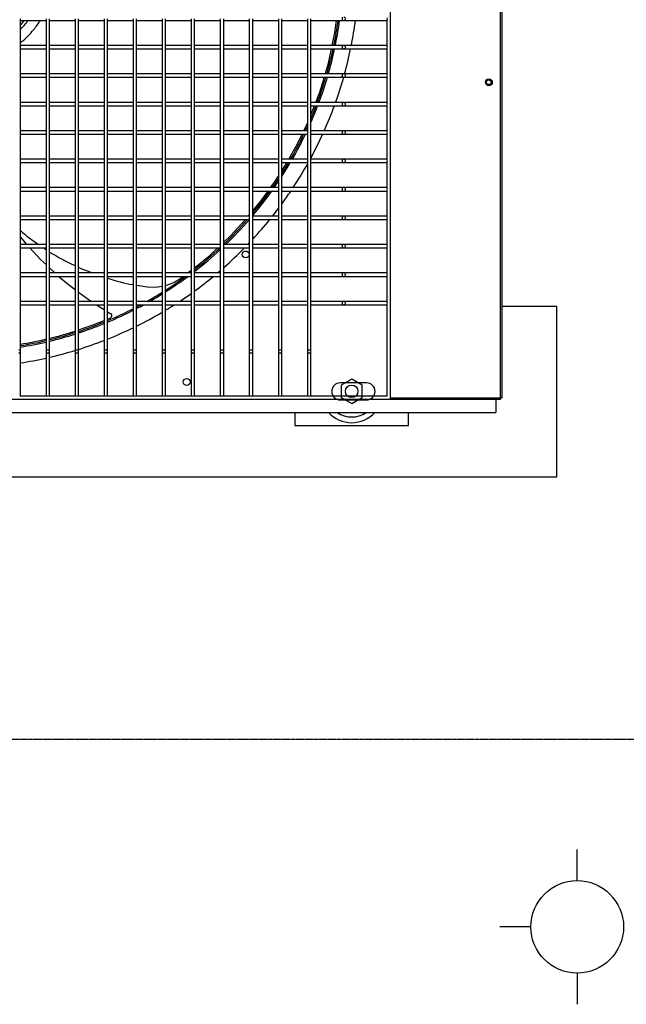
# Model space of a CAD drawing. Extents: x -90708 to 277869, y -117 to 207445.
# Tile 134 of 233: x -76475 to -75943, y 126186 to 127051. Entities that reach past the tile are written whole.
import ezdxf

# ---------------------------------------------------------------- set-up
doc = ezdxf.new("R2010")
doc.units = 0
doc.header["$MEASUREMENT"] = 0
doc.linetypes.add('DASHDOT', pattern=[1, 0.5, -0.25, 0, -0.25])
for name, color, linetype in [('ARQ - EQUIPO CONDENSADORA', 40, 'CONTINUOUS'), ('ARQ-DETALHES', 7, 'CONTINUOUS'), ('ARQ-GRELHAS', 30, 'CONTINUOUS'), ('ARQ-TEXTO4', 4, 'CONTINUOUS'), ('TEXTO', 7, 'CONTINUOUS')]:
    doc.layers.add(name, color=color, linetype=linetype)

msp = doc.modelspace()

# ---------------------------------------------------------------- linework, layer by layer
at = {"layer": 'ARQ - EQUIPO CONDENSADORA', "linetype": 'Continuous'}
for p, q in [((-76149.694, 126717.674), (-76149.694, 127473.674)), ((-76052.944, 126718.925), (-76052.945, 127472.923)), ((-76051.694, 126718.925), (-76051.694, 127472.923)), ((-76474.694, 127027.174), (-76474.694, 127052.174)), ((-76474.694, 127050.674), (-76452.194, 127050.674)), ((-76452.194, 127052.175), (-76452.194, 127027.175)), ((-76449.194, 127027.174), (-76449.194, 127052.174)), ((-76449.194, 127050.674), (-76426.694, 127050.674)), ((-76426.694, 127052.175), (-76426.694, 127027.175)), ((-76423.694, 127027.174), (-76423.694, 127052.174)), ((-76423.694, 127050.674), (-76401.194, 127050.674)), ((-76401.194, 127052.175), (-76401.194, 127027.175)), ((-76398.194, 127027.174), (-76398.194, 127052.174)), ((-76398.194, 127050.674), (-76375.694, 127050.674)), ((-76375.694, 127052.175), (-76375.694, 127027.175)), ((-76372.694, 127027.174), (-76372.694, 127052.174)), ((-76372.694, 127050.674), (-76350.194, 127050.674)), ((-76350.194, 127052.175), (-76350.194, 127027.175)), ((-76347.194, 127027.174), (-76347.194, 127052.174)), ((-76347.194, 127050.674), (-76324.694, 127050.674)), ((-76324.694, 127052.175), (-76324.694, 127027.175)), ((-76321.694, 127027.174), (-76321.694, 127052.174)), ((-76321.694, 127050.674), (-76299.194, 127050.674)), ((-76299.194, 127052.175), (-76299.194, 127027.175)), ((-76296.194, 127027.174), (-76296.194, 127052.174)), ((-76296.194, 127050.674), (-76273.694, 127050.674)), ((-76273.694, 127052.175), (-76273.694, 127027.175)), ((-76270.694, 127027.174), (-76270.694, 127052.174)), ((-76270.694, 127050.674), (-76248.194, 127050.674)), ((-76248.194, 127052.175), (-76248.194, 127027.175)), ((-76245.194, 127027.174), (-76245.194, 127052.174)), ((-76245.194, 127050.674), (-76222.694, 127050.674)), ((-76222.694, 127052.175), (-76222.694, 127027.175)), ((-76219.694, 127027.174), (-76219.694, 127052.174)), ((-76219.694, 127050.674), (-76192.27, 127050.674)), ((-76192.27, 127053.674), (-76192.27, 127050.674)), ((-76192.27, 127050.674), (-76190.593, 127050.674)), ((-76190.593, 127050.674), (-76153.194, 127050.674)), ((-76153.194, 127050.674), (-76152.694, 127050.674)), ((-76152.694, 127028.024), (-76152.694, 127051.325)), ((-76452.194, 127028.674), (-76474.694, 127028.674)), ((-76474.694, 127002.174), (-76474.694, 127027.174)), ((-76474.694, 127025.674), (-76452.194, 127025.674)), ((-76452.194, 127027.175), (-76452.194, 127002.175)), ((-76426.694, 127028.674), (-76449.194, 127028.674)), ((-76449.194, 127002.174), (-76449.194, 127027.174)), ((-76449.194, 127025.674), (-76426.694, 127025.674)), ((-76426.694, 127027.175), (-76426.694, 127002.175)), ((-76401.194, 127028.674), (-76423.694, 127028.674)), ((-76423.694, 127002.174), (-76423.694, 127027.174)), ((-76423.694, 127025.674), (-76401.194, 127025.674)), ((-76401.194, 127027.175), (-76401.194, 127002.175)), ((-76375.694, 127028.674), (-76398.194, 127028.674)), ((-76398.194, 127002.174), (-76398.194, 127027.174)), ((-76398.194, 127025.674), (-76375.694, 127025.674)), ((-76375.694, 127027.175), (-76375.694, 127002.175)), ((-76350.194, 127028.674), (-76372.694, 127028.674)), ((-76372.694, 127002.174), (-76372.694, 127027.174)), ((-76372.694, 127025.674), (-76350.194, 127025.674)), ((-76350.194, 127027.175), (-76350.194, 127002.175)), ((-76324.694, 127028.674), (-76347.194, 127028.674)), ((-76347.194, 127002.174), (-76347.194, 127027.174)), ((-76347.194, 127025.674), (-76324.694, 127025.674)), ((-76324.694, 127027.175), (-76324.694, 127002.175)), ((-76299.194, 127028.674), (-76321.694, 127028.674)), ((-76321.694, 127002.174), (-76321.694, 127027.174)), ((-76321.694, 127025.674), (-76299.194, 127025.674)), ((-76299.194, 127027.175), (-76299.194, 127002.175)), ((-76273.694, 127028.674), (-76296.194, 127028.674)), ((-76296.194, 127002.174), (-76296.194, 127027.174)), ((-76296.194, 127025.674), (-76273.694, 127025.674)), ((-76273.694, 127027.175), (-76273.694, 127002.175)), ((-76248.194, 127028.674), (-76270.694, 127028.674)), ((-76270.694, 127002.174), (-76270.694, 127027.174)), ((-76270.694, 127025.674), (-76248.194, 127025.674)), ((-76248.194, 127027.175), (-76248.194, 127002.175)), ((-76222.694, 127028.674), (-76245.194, 127028.674)), ((-76245.194, 127002.174), (-76245.194, 127027.174)), ((-76245.194, 127025.674), (-76222.694, 127025.674)), ((-76222.694, 127027.175), (-76222.694, 127002.175)), ((-76192.27, 127028.674), (-76219.694, 127028.674)), ((-76219.694, 127002.174), (-76219.694, 127027.174)), ((-76219.694, 127025.674), (-76192.27, 127025.674)), ((-76190.593, 127028.674), (-76192.27, 127028.674)), ((-76192.27, 127028.674), (-76192.27, 127025.674)), ((-76192.27, 127025.674), (-76190.593, 127025.674)), ((-76153.194, 127028.674), (-76190.593, 127028.674)), ((-76190.593, 127025.674), (-76153.194, 127025.674)), ((-76152.694, 127028.674), (-76153.194, 127028.674)), ((-76153.194, 127025.674), (-76152.694, 127025.674)), ((-76152.694, 127003.024), (-76152.694, 127026.325)), ((-76452.194, 127003.674), (-76474.694, 127003.674)), ((-76474.694, 126977.174), (-76474.694, 127002.174)), ((-76474.694, 127000.674), (-76452.194, 127000.674)), ((-76452.194, 127002.175), (-76452.194, 126977.175)), ((-76426.694, 127003.674), (-76449.194, 127003.674)), ((-76449.194, 126977.174), (-76449.194, 127002.174)), ((-76449.194, 127000.674), (-76426.694, 127000.674)), ((-76426.694, 127002.175), (-76426.694, 126977.175)), ((-76401.194, 127003.674), (-76423.694, 127003.674)), ((-76423.694, 126977.174), (-76423.694, 127002.174)), ((-76423.694, 127000.674), (-76401.194, 127000.674)), ((-76401.194, 127002.175), (-76401.194, 126977.175)), ((-76375.694, 127003.674), (-76398.194, 127003.674)), ((-76398.194, 126977.174), (-76398.194, 127002.174)), ((-76398.194, 127000.674), (-76375.694, 127000.674)), ((-76375.694, 127002.175), (-76375.694, 126977.175)), ((-76350.194, 127003.674), (-76372.694, 127003.674)), ((-76372.694, 126977.174), (-76372.694, 127002.174)), ((-76372.694, 127000.674), (-76350.194, 127000.674)), ((-76350.194, 127002.175), (-76350.194, 126977.175)), ((-76324.694, 127003.674), (-76347.194, 127003.674)), ((-76347.194, 126977.174), (-76347.194, 127002.174)), ((-76347.194, 127000.674), (-76324.694, 127000.674)), ((-76324.694, 127002.175), (-76324.694, 126977.175)), ((-76299.194, 127003.674), (-76321.694, 127003.674)), ((-76321.694, 126977.174), (-76321.694, 127002.174)), ((-76321.694, 127000.674), (-76299.194, 127000.674)), ((-76299.194, 127002.175), (-76299.194, 126977.175)), ((-76273.694, 127003.674), (-76296.194, 127003.674)), ((-76296.194, 126977.174), (-76296.194, 127002.174)), ((-76296.194, 127000.674), (-76273.694, 127000.674)), ((-76273.694, 127002.175), (-76273.694, 126977.175)), ((-76248.194, 127003.674), (-76270.694, 127003.674)), ((-76270.694, 126977.174), (-76270.694, 127002.174)), ((-76270.694, 127000.674), (-76248.194, 127000.674)), ((-76248.194, 127002.175), (-76248.194, 126977.175)), ((-76222.694, 127003.674), (-76245.194, 127003.674)), ((-76245.194, 126977.174), (-76245.194, 127002.174)), ((-76245.194, 127000.674), (-76222.694, 127000.674)), ((-76222.694, 127002.175), (-76222.694, 126977.175)), ((-76192.27, 127003.674), (-76219.694, 127003.674)), ((-76219.694, 126977.174), (-76219.694, 127002.174)), ((-76219.694, 127000.674), (-76192.27, 127000.674)), ((-76190.593, 127003.674), (-76192.27, 127003.674)), ((-76192.27, 127003.674), (-76192.27, 127000.674)), ((-76192.27, 127000.674), (-76190.593, 127000.674)), ((-76153.194, 127003.674), (-76190.593, 127003.674)), ((-76190.593, 127000.674), (-76153.194, 127000.674)), ((-76152.694, 127003.674), (-76153.194, 127003.674)), ((-76153.194, 127000.674), (-76152.694, 127000.674)), ((-76152.694, 126978.024), (-76152.694, 127001.325)), ((-76452.194, 126978.674), (-76474.694, 126978.674)), ((-76474.694, 126952.174), (-76474.694, 126977.174)), ((-76474.694, 126975.674), (-76452.194, 126975.674)), ((-76452.194, 126977.175), (-76452.194, 126952.175)), ((-76426.694, 126978.674), (-76449.194, 126978.674)), ((-76449.194, 126952.174), (-76449.194, 126977.174)), ((-76449.194, 126975.674), (-76426.694, 126975.674)), ((-76426.694, 126977.175), (-76426.694, 126952.175)), ((-76401.194, 126978.674), (-76423.694, 126978.674)), ((-76423.694, 126952.174), (-76423.694, 126977.174)), ((-76423.694, 126975.674), (-76401.194, 126975.674)), ((-76401.194, 126977.175), (-76401.194, 126952.175)), ((-76375.694, 126978.674), (-76398.194, 126978.674)), ((-76398.194, 126952.174), (-76398.194, 126977.174)), ((-76398.194, 126975.674), (-76375.694, 126975.674)), ((-76375.694, 126977.175), (-76375.694, 126952.175)), ((-76350.194, 126978.674), (-76372.694, 126978.674)), ((-76372.694, 126952.174), (-76372.694, 126977.174)), ((-76372.694, 126975.674), (-76350.194, 126975.674)), ((-76350.194, 126977.175), (-76350.194, 126952.175)), ((-76324.694, 126978.674), (-76347.194, 126978.674)), ((-76347.194, 126952.174), (-76347.194, 126977.174)), ((-76347.194, 126975.674), (-76324.694, 126975.674)), ((-76324.694, 126977.175), (-76324.694, 126952.175)), ((-76299.194, 126978.674), (-76321.694, 126978.674)), ((-76321.694, 126952.174), (-76321.694, 126977.174)), ((-76321.694, 126975.674), (-76299.194, 126975.674)), ((-76299.194, 126977.175), (-76299.194, 126952.175)), ((-76273.694, 126978.674), (-76296.194, 126978.674)), ((-76296.194, 126952.174), (-76296.194, 126977.174)), ((-76296.194, 126975.674), (-76273.694, 126975.674)), ((-76273.694, 126977.175), (-76273.694, 126952.175)), ((-76248.194, 126978.674), (-76270.694, 126978.674)), ((-76270.694, 126952.174), (-76270.694, 126977.174)), ((-76270.694, 126975.674), (-76248.194, 126975.674)), ((-76248.194, 126977.175), (-76248.194, 126952.175)), ((-76222.694, 126978.674), (-76245.194, 126978.674)), ((-76245.194, 126952.174), (-76245.194, 126977.174)), ((-76245.194, 126975.674), (-76222.694, 126975.674)), ((-76222.694, 126977.175), (-76222.694, 126952.175)), ((-76192.27, 126978.674), (-76219.694, 126978.674)), ((-76219.694, 126952.174), (-76219.694, 126977.174)), ((-76219.694, 126975.674), (-76192.27, 126975.674)), ((-76219.694, 126967.625), (-76216.418, 126975.674)), ((-76190.593, 126978.674), (-76192.27, 126978.674)), ((-76192.27, 126978.674), (-76192.27, 126975.674)), ((-76192.27, 126975.674), (-76190.593, 126975.674)), ((-76153.194, 126978.674), (-76190.593, 126978.674)), ((-76190.593, 126975.674), (-76153.194, 126975.674)), ((-76152.694, 126978.674), (-76153.194, 126978.674)), ((-76153.194, 126975.674), (-76152.694, 126975.674)), ((-76152.694, 126953.024), (-76152.694, 126976.325)), ((-76452.194, 126953.674), (-76474.694, 126953.674)), ((-76426.694, 126953.674), (-76449.194, 126953.674)), ((-76401.194, 126953.674), (-76423.694, 126953.674)), ((-76375.694, 126953.674), (-76398.194, 126953.674)), ((-76350.194, 126953.674), (-76372.694, 126953.674)), ((-76324.694, 126953.674), (-76347.194, 126953.674)), ((-76299.194, 126953.674), (-76321.694, 126953.674)), ((-76273.694, 126953.674), (-76296.194, 126953.674)), ((-76248.194, 126953.674), (-76270.694, 126953.674)), ((-76222.694, 126953.674), (-76245.194, 126953.674)), ((-76225.911, 126953.674), (-76222.694, 126960.39)), ((-76192.27, 126953.674), (-76219.694, 126953.674)), ((-76190.593, 126953.674), (-76192.27, 126953.674)), ((-76192.27, 126953.674), (-76192.27, 126950.674)), ((-76153.194, 126953.674), (-76190.593, 126953.674)), ((-76152.694, 126953.674), (-76153.194, 126953.674)), ((-76474.694, 126927.174), (-76474.694, 126952.174)), ((-76474.694, 126950.674), (-76452.194, 126950.674)), ((-76452.194, 126952.175), (-76452.194, 126927.175)), ((-76449.194, 126927.174), (-76449.194, 126952.174)), ((-76449.194, 126950.674), (-76426.694, 126950.674)), ((-76426.694, 126952.175), (-76426.694, 126927.175)), ((-76423.694, 126927.174), (-76423.694, 126952.174)), ((-76423.694, 126950.674), (-76401.194, 126950.674)), ((-76401.194, 126952.175), (-76401.194, 126927.175)), ((-76398.194, 126927.174), (-76398.194, 126952.174)), ((-76398.194, 126950.674), (-76375.694, 126950.674)), ((-76375.694, 126952.175), (-76375.694, 126927.175)), ((-76372.694, 126927.174), (-76372.694, 126952.174)), ((-76372.694, 126950.674), (-76350.194, 126950.674)), ((-76350.194, 126952.175), (-76350.194, 126927.175)), ((-76347.194, 126927.174), (-76347.194, 126952.174)), ((-76347.194, 126950.674), (-76324.694, 126950.674)), ((-76324.694, 126952.175), (-76324.694, 126927.175)), ((-76321.694, 126927.174), (-76321.694, 126952.174)), ((-76321.694, 126950.674), (-76299.194, 126950.674)), ((-76299.194, 126952.175), (-76299.194, 126927.175)), ((-76296.194, 126927.174), (-76296.194, 126952.174)), ((-76296.194, 126950.674), (-76273.694, 126950.674)), ((-76273.694, 126952.175), (-76273.694, 126927.175)), ((-76270.694, 126927.174), (-76270.694, 126952.174)), ((-76270.694, 126950.674), (-76248.194, 126950.674)), ((-76248.194, 126952.175), (-76248.194, 126927.175)), ((-76245.194, 126927.174), (-76245.194, 126952.174)), ((-76245.194, 126950.674), (-76222.694, 126950.674)), ((-76222.694, 126952.175), (-76222.694, 126927.175)), ((-76219.694, 126927.174), (-76219.694, 126952.174)), ((-76219.694, 126950.674), (-76192.27, 126950.674)), ((-76192.27, 126950.674), (-76190.593, 126950.674)), ((-76190.593, 126950.674), (-76153.194, 126950.674)), ((-76153.194, 126950.674), (-76152.694, 126950.674)), ((-76152.694, 126928.024), (-76152.694, 126951.325)), ((-76452.194, 126928.674), (-76474.694, 126928.674)), ((-76474.694, 126902.174), (-76474.694, 126927.174)), ((-76452.194, 126927.175), (-76452.194, 126902.175)), ((-76426.694, 126928.674), (-76449.194, 126928.674)), ((-76449.194, 126902.174), (-76449.194, 126927.174)), ((-76426.694, 126927.175), (-76426.694, 126902.175)), ((-76401.194, 126928.674), (-76423.694, 126928.674)), ((-76423.694, 126902.174), (-76423.694, 126927.174)), ((-76401.194, 126927.175), (-76401.194, 126902.175)), ((-76375.694, 126928.674), (-76398.194, 126928.674)), ((-76398.194, 126902.174), (-76398.194, 126927.174)), ((-76375.694, 126927.175), (-76375.694, 126902.175)), ((-76350.194, 126928.674), (-76372.694, 126928.674)), ((-76372.694, 126902.174), (-76372.694, 126927.174)), ((-76350.194, 126927.175), (-76350.194, 126902.175)), ((-76324.694, 126928.674), (-76347.194, 126928.674)), ((-76347.194, 126902.174), (-76347.194, 126927.174)), ((-76324.694, 126927.175), (-76324.694, 126902.175)), ((-76299.194, 126928.674), (-76321.694, 126928.674)), ((-76321.694, 126902.174), (-76321.694, 126927.174)), ((-76299.194, 126927.175), (-76299.194, 126902.175)), ((-76273.694, 126928.674), (-76296.194, 126928.674)), ((-76296.194, 126902.174), (-76296.194, 126927.174)), ((-76273.694, 126927.175), (-76273.694, 126902.175)), ((-76248.194, 126928.674), (-76270.694, 126928.674)), ((-76270.694, 126902.174), (-76270.694, 126927.174)), ((-76248.194, 126927.175), (-76248.194, 126902.175)), ((-76222.694, 126928.674), (-76245.194, 126928.674)), ((-76245.194, 126902.174), (-76245.194, 126927.174)), ((-76222.694, 126927.175), (-76222.694, 126902.175)), ((-76192.27, 126928.674), (-76219.694, 126928.674)), ((-76219.694, 126902.174), (-76219.694, 126927.174)), ((-76190.593, 126928.674), (-76192.27, 126928.674)), ((-76192.27, 126928.674), (-76192.27, 126925.674)), ((-76153.194, 126928.674), (-76190.593, 126928.674)), ((-76152.694, 126928.674), (-76153.194, 126928.674)), ((-76474.694, 126925.674), (-76452.194, 126925.674)), ((-76449.194, 126925.674), (-76426.694, 126925.674)), ((-76423.694, 126925.674), (-76401.194, 126925.674)), ((-76398.194, 126925.674), (-76375.694, 126925.674)), ((-76372.694, 126925.674), (-76350.194, 126925.674)), ((-76347.194, 126925.674), (-76324.694, 126925.674)), ((-76321.694, 126925.674), (-76299.194, 126925.674)), ((-76296.194, 126925.674), (-76273.694, 126925.674)), ((-76270.694, 126925.674), (-76248.194, 126925.674)), ((-76245.194, 126925.674), (-76222.694, 126925.674)), ((-76219.694, 126925.674), (-76192.27, 126925.674)), ((-76192.27, 126925.674), (-76190.593, 126925.674)), ((-76190.593, 126925.674), (-76153.194, 126925.674)), ((-76153.194, 126925.674), (-76152.694, 126925.674)), ((-76152.694, 126903.024), (-76152.694, 126926.325)), ((-76452.194, 126903.674), (-76474.694, 126903.674)), ((-76474.694, 126877.174), (-76474.694, 126902.174)), ((-76452.194, 126902.175), (-76452.194, 126877.175)), ((-76426.694, 126903.674), (-76449.194, 126903.674)), ((-76449.194, 126877.174), (-76449.194, 126902.174)), ((-76426.694, 126902.175), (-76426.694, 126877.175)), ((-76401.194, 126903.674), (-76423.694, 126903.674)), ((-76423.694, 126877.174), (-76423.694, 126902.174)), ((-76401.194, 126902.175), (-76401.194, 126877.175)), ((-76375.694, 126903.674), (-76398.194, 126903.674)), ((-76398.194, 126877.174), (-76398.194, 126902.174)), ((-76375.694, 126902.175), (-76375.694, 126877.175)), ((-76350.194, 126903.674), (-76372.694, 126903.674)), ((-76372.694, 126877.174), (-76372.694, 126902.174)), ((-76350.194, 126902.175), (-76350.194, 126877.175)), ((-76324.694, 126903.674), (-76347.194, 126903.674)), ((-76347.194, 126877.174), (-76347.194, 126902.174)), ((-76324.694, 126902.175), (-76324.694, 126877.175)), ((-76299.194, 126903.674), (-76321.694, 126903.674)), ((-76321.694, 126877.174), (-76321.694, 126902.174)), ((-76299.194, 126902.175), (-76299.194, 126877.175)), ((-76273.694, 126903.674), (-76296.194, 126903.674)), ((-76296.194, 126877.174), (-76296.194, 126902.174)), ((-76273.694, 126902.175), (-76273.694, 126877.175)), ((-76248.194, 126903.674), (-76270.694, 126903.674)), ((-76270.694, 126877.174), (-76270.694, 126902.174)), ((-76248.194, 126902.175), (-76248.194, 126877.175)), ((-76222.694, 126903.674), (-76245.194, 126903.674)), ((-76245.194, 126877.174), (-76245.194, 126902.174)), ((-76222.694, 126902.175), (-76222.694, 126877.175)), ((-76192.27, 126903.674), (-76219.694, 126903.674)), ((-76219.694, 126877.174), (-76219.694, 126902.174)), ((-76190.593, 126903.674), (-76192.27, 126903.674)), ((-76192.27, 126903.674), (-76192.27, 126900.674)), ((-76153.194, 126903.674), (-76190.593, 126903.674)), ((-76152.694, 126903.674), (-76153.194, 126903.674)), ((-76152.694, 126878.024), (-76152.694, 126901.325)), ((-76474.694, 126900.674), (-76452.194, 126900.674)), ((-76449.194, 126900.674), (-76426.694, 126900.674)), ((-76423.694, 126900.674), (-76401.194, 126900.674)), ((-76398.194, 126900.674), (-76375.694, 126900.674)), ((-76372.694, 126900.674), (-76350.194, 126900.674)), ((-76347.194, 126900.674), (-76324.694, 126900.674)), ((-76321.694, 126900.674), (-76299.194, 126900.674)), ((-76296.194, 126900.674), (-76273.694, 126900.674)), ((-76270.694, 126900.674), (-76248.194, 126900.674)), ((-76245.194, 126900.674), (-76222.694, 126900.674)), ((-76219.694, 126900.674), (-76192.27, 126900.674)), ((-76192.27, 126900.674), (-76190.593, 126900.674)), ((-76190.593, 126900.674), (-76153.194, 126900.674)), ((-76153.194, 126900.674), (-76152.694, 126900.674)), ((-76452.194, 126878.674), (-76474.694, 126878.674)), ((-76474.694, 126852.174), (-76474.694, 126877.174)), ((-76474.694, 126875.674), (-76452.194, 126875.674)), ((-76452.194, 126877.175), (-76452.194, 126852.175)), ((-76426.694, 126878.674), (-76449.194, 126878.674)), ((-76449.194, 126852.174), (-76449.194, 126877.174)), ((-76449.194, 126875.674), (-76426.694, 126875.674)), ((-76426.694, 126877.175), (-76426.694, 126852.175)), ((-76401.194, 126878.674), (-76423.694, 126878.674)), ((-76423.694, 126852.174), (-76423.694, 126877.174)), ((-76423.694, 126875.674), (-76401.194, 126875.674)), ((-76401.194, 126877.175), (-76401.194, 126852.175)), ((-76375.694, 126878.674), (-76398.194, 126878.674)), ((-76398.194, 126852.174), (-76398.194, 126877.174)), ((-76398.194, 126875.674), (-76375.694, 126875.674)), ((-76375.694, 126877.175), (-76375.694, 126852.175)), ((-76350.194, 126878.674), (-76372.694, 126878.674)), ((-76372.694, 126852.174), (-76372.694, 126877.174)), ((-76372.694, 126875.674), (-76350.194, 126875.674)), ((-76350.194, 126877.175), (-76350.194, 126852.175)), ((-76324.694, 126878.674), (-76347.194, 126878.674)), ((-76347.194, 126852.174), (-76347.194, 126877.174)), ((-76347.194, 126875.674), (-76324.694, 126875.674)), ((-76324.694, 126877.175), (-76324.694, 126852.175)), ((-76299.194, 126878.674), (-76321.694, 126878.674)), ((-76321.694, 126852.174), (-76321.694, 126877.174)), ((-76321.694, 126875.674), (-76299.194, 126875.674)), ((-76299.194, 126877.175), (-76299.194, 126852.175)), ((-76273.694, 126878.674), (-76296.194, 126878.674)), ((-76296.194, 126852.174), (-76296.194, 126877.174)), ((-76296.194, 126875.674), (-76273.694, 126875.674)), ((-76274.455, 126878.674), (-76273.694, 126879.597)), ((-76273.694, 126877.175), (-76273.694, 126852.175)), ((-76248.194, 126878.674), (-76270.694, 126878.674)), ((-76270.694, 126852.174), (-76270.694, 126877.174)), ((-76270.694, 126875.674), (-76248.194, 126875.674)), ((-76248.194, 126877.175), (-76248.194, 126852.175)), ((-76222.694, 126878.674), (-76245.194, 126878.674)), ((-76245.194, 126852.174), (-76245.194, 126877.174)), ((-76245.194, 126875.674), (-76222.694, 126875.674)), ((-76222.694, 126877.175), (-76222.694, 126852.175)), ((-76192.27, 126878.674), (-76219.694, 126878.674)), ((-76219.694, 126852.174), (-76219.694, 126877.174)), ((-76219.694, 126875.674), (-76192.27, 126875.674)), ((-76190.593, 126878.674), (-76192.27, 126878.674)), ((-76192.27, 126878.674), (-76192.27, 126875.674)), ((-76192.27, 126875.674), (-76190.593, 126875.674)), ((-76153.194, 126878.674), (-76190.593, 126878.674)), ((-76190.593, 126875.674), (-76153.194, 126875.674)), ((-76152.694, 126878.674), (-76153.194, 126878.674)), ((-76153.194, 126875.674), (-76152.694, 126875.674)), ((-76152.694, 126853.024), (-76152.694, 126876.325)), ((-76452.194, 126853.674), (-76474.694, 126853.674)), ((-76474.694, 126827.174), (-76474.694, 126852.174)), ((-76474.694, 126850.674), (-76452.194, 126850.674)), ((-76454.366, 126850.674), (-76452.194, 126849.242)), ((-76452.194, 126852.175), (-76452.194, 126827.175)), ((-76426.694, 126853.674), (-76449.194, 126853.674)), ((-76449.194, 126827.174), (-76449.194, 126852.174)), ((-76449.194, 126850.674), (-76426.694, 126850.674)), ((-76426.694, 126852.175), (-76426.694, 126827.175)), ((-76401.194, 126853.674), (-76423.694, 126853.674)), ((-76423.694, 126827.174), (-76423.694, 126852.174)), ((-76423.694, 126850.674), (-76401.194, 126850.674)), ((-76401.194, 126852.175), (-76401.194, 126827.175)), ((-76375.694, 126853.674), (-76398.194, 126853.674)), ((-76398.194, 126827.174), (-76398.194, 126852.174)), ((-76398.194, 126850.674), (-76375.694, 126850.674)), ((-76375.694, 126852.175), (-76375.694, 126827.175)), ((-76350.194, 126853.674), (-76372.694, 126853.674)), ((-76372.694, 126827.174), (-76372.694, 126852.174)), ((-76372.694, 126850.674), (-76350.194, 126850.674)), ((-76350.194, 126852.175), (-76350.194, 126827.175)), ((-76324.694, 126853.674), (-76347.194, 126853.674)), ((-76347.194, 126827.174), (-76347.194, 126852.174)), ((-76347.194, 126850.674), (-76324.694, 126850.674)), ((-76324.694, 126852.175), (-76324.694, 126827.175)), ((-76299.194, 126853.674), (-76321.694, 126853.674)), ((-76321.694, 126827.174), (-76321.694, 126852.174)), ((-76321.694, 126850.674), (-76299.194, 126850.674)), ((-76299.194, 126852.175), (-76299.194, 126827.175)), ((-76273.694, 126853.674), (-76296.194, 126853.674)), ((-76296.194, 126827.174), (-76296.194, 126852.174)), ((-76296.194, 126850.674), (-76273.694, 126850.674)), ((-76273.694, 126852.175), (-76273.694, 126827.175)), ((-76248.194, 126853.674), (-76270.694, 126853.674)), ((-76270.694, 126827.174), (-76270.694, 126852.174)), ((-76270.694, 126850.674), (-76248.194, 126850.674)), ((-76248.194, 126852.175), (-76248.194, 126827.175)), ((-76222.694, 126853.674), (-76245.194, 126853.674)), ((-76245.194, 126827.174), (-76245.194, 126852.174)), ((-76245.194, 126850.674), (-76222.694, 126850.674)), ((-76222.694, 126852.175), (-76222.694, 126827.175)), ((-76192.27, 126853.674), (-76219.694, 126853.674)), ((-76219.694, 126827.174), (-76219.694, 126852.174)), ((-76219.694, 126850.674), (-76192.27, 126850.674)), ((-76190.593, 126853.674), (-76192.27, 126853.674)), ((-76192.27, 126853.674), (-76192.27, 126850.674)), ((-76192.27, 126850.674), (-76190.593, 126850.674)), ((-76153.194, 126853.674), (-76190.593, 126853.674)), ((-76190.593, 126850.674), (-76153.194, 126850.674)), ((-76152.694, 126853.674), (-76153.194, 126853.674)), ((-76153.194, 126850.674), (-76152.694, 126850.674)), ((-76152.694, 126828.024), (-76152.694, 126851.325)), ((-76449.194, 126833.184), (-76444.425, 126828.674)), ((-76452.194, 126828.674), (-76474.694, 126828.674)), ((-76474.694, 126802.174), (-76474.694, 126827.174)), ((-76474.694, 126825.674), (-76452.194, 126825.674)), ((-76452.194, 126827.175), (-76452.194, 126802.175)), ((-76426.694, 126828.674), (-76449.194, 126828.674)), ((-76449.194, 126802.174), (-76449.194, 126827.174)), ((-76449.194, 126825.674), (-76426.694, 126825.674)), ((-76426.694, 126827.175), (-76426.694, 126802.175)), ((-76401.194, 126828.674), (-76423.694, 126828.674)), ((-76423.694, 126802.174), (-76423.694, 126827.174)), ((-76423.694, 126825.674), (-76401.194, 126825.674)), ((-76403.033, 126825.674), (-76401.194, 126825.103)), ((-76401.194, 126827.175), (-76401.194, 126802.175)), ((-76375.694, 126828.674), (-76398.194, 126828.674)), ((-76398.194, 126802.174), (-76398.194, 126827.174)), ((-76398.194, 126825.674), (-76375.694, 126825.674)), ((-76375.694, 126827.175), (-76375.694, 126802.175)), ((-76350.194, 126828.674), (-76372.694, 126828.674)), ((-76372.694, 126802.174), (-76372.694, 126827.174)), ((-76372.694, 126825.674), (-76350.194, 126825.674)), ((-76350.194, 126827.175), (-76350.194, 126802.175)), ((-76324.694, 126828.674), (-76347.194, 126828.674)), ((-76347.194, 126802.174), (-76347.194, 126827.174)), ((-76347.194, 126825.674), (-76324.694, 126825.674)), ((-76334.796, 126823.49), (-76331.901, 126825.674)), ((-76327.924, 126828.674), (-76324.694, 126831.111)), ((-76324.694, 126827.175), (-76324.694, 126802.175)), ((-76299.194, 126828.674), (-76321.694, 126828.674)), ((-76321.694, 126802.174), (-76321.694, 126827.174)), ((-76321.694, 126825.674), (-76299.194, 126825.674)), ((-76299.194, 126827.175), (-76299.194, 126802.175)), ((-76273.694, 126828.674), (-76296.194, 126828.674)), ((-76296.194, 126802.174), (-76296.194, 126827.174)), ((-76296.194, 126825.674), (-76273.694, 126825.674)), ((-76273.694, 126827.175), (-76273.694, 126802.175)), ((-76248.194, 126828.674), (-76270.694, 126828.674)), ((-76270.694, 126802.174), (-76270.694, 126827.174)), ((-76270.694, 126825.674), (-76248.194, 126825.674)), ((-76248.194, 126827.175), (-76248.194, 126802.175)), ((-76222.694, 126828.674), (-76245.194, 126828.674)), ((-76245.194, 126802.174), (-76245.194, 126827.174)), ((-76245.194, 126825.674), (-76222.694, 126825.674)), ((-76222.694, 126827.175), (-76222.694, 126802.175)), ((-76192.27, 126828.674), (-76219.694, 126828.674)), ((-76219.694, 126802.174), (-76219.694, 126827.174)), ((-76219.694, 126825.674), (-76192.27, 126825.674)), ((-76190.593, 126828.674), (-76192.27, 126828.674)), ((-76192.27, 126828.674), (-76192.27, 126825.674)), ((-76192.27, 126825.674), (-76190.593, 126825.674)), ((-76153.194, 126828.674), (-76190.593, 126828.674)), ((-76190.593, 126825.674), (-76153.194, 126825.674)), ((-76152.694, 126828.674), (-76153.194, 126828.674)), ((-76153.194, 126825.674), (-76152.694, 126825.674)), ((-76152.694, 126803.024), (-76152.694, 126826.325)), ((-76372.694, 126817.98), (-76363.068, 126816.438)), ((-76452.194, 126803.674), (-76474.694, 126803.674)), ((-76474.694, 126761.224), (-76474.694, 126802.174)), ((-76474.694, 126800.674), (-76452.194, 126800.674)), ((-76452.194, 126802.175), (-76452.194, 126761.224)), ((-76426.694, 126803.674), (-76449.194, 126803.674)), ((-76449.194, 126761.224), (-76449.194, 126802.174)), ((-76449.194, 126800.674), (-76426.694, 126800.674)), ((-76426.694, 126802.175), (-76426.694, 126761.224)), ((-76401.194, 126803.674), (-76423.694, 126803.674)), ((-76423.694, 126761.224), (-76423.694, 126802.174)), ((-76423.694, 126800.674), (-76401.194, 126800.674)), ((-76407.963, 126800.674), (-76401.194, 126796.482)), ((-76401.194, 126802.175), (-76401.194, 126761.224)), ((-76375.694, 126803.674), (-76398.194, 126803.674)), ((-76398.194, 126761.224), (-76398.194, 126802.174)), ((-76398.194, 126800.674), (-76375.694, 126800.674)), ((-76375.694, 126802.175), (-76375.694, 126761.224)), ((-76350.194, 126803.674), (-76372.694, 126803.674)), ((-76372.694, 126761.224), (-76372.694, 126802.174)), ((-76372.694, 126800.674), (-76350.194, 126800.674)), ((-76350.194, 126802.175), (-76350.194, 126761.224)), ((-76324.694, 126803.674), (-76347.194, 126803.674)), ((-76347.194, 126761.224), (-76347.194, 126802.174)), ((-76347.194, 126800.674), (-76324.694, 126800.674)), ((-76324.694, 126802.175), (-76324.694, 126761.224)), ((-76299.194, 126803.674), (-76321.694, 126803.674)), ((-76321.694, 126761.224), (-76321.694, 126802.174)), ((-76321.694, 126800.674), (-76299.194, 126800.674)), ((-76299.194, 126802.175), (-76299.194, 126761.224)), ((-76273.694, 126803.674), (-76296.194, 126803.674)), ((-76296.194, 126761.224), (-76296.194, 126802.174)), ((-76296.194, 126800.674), (-76273.694, 126800.674)), ((-76273.694, 126802.175), (-76273.694, 126761.224)), ((-76248.194, 126803.674), (-76270.694, 126803.674)), ((-76270.694, 126761.224), (-76270.694, 126802.174)), ((-76270.694, 126800.674), (-76248.194, 126800.674)), ((-76248.194, 126802.175), (-76248.194, 126761.224)), ((-76222.694, 126803.674), (-76245.194, 126803.674)), ((-76245.194, 126761.224), (-76245.194, 126802.174)), ((-76245.194, 126800.674), (-76222.694, 126800.674)), ((-76222.694, 126802.175), (-76222.694, 126761.224)), ((-76192.27, 126803.674), (-76219.694, 126803.674)), ((-76219.694, 126761.224), (-76219.694, 126802.174)), ((-76219.694, 126800.674), (-76192.27, 126800.674)), ((-76190.593, 126803.674), (-76192.27, 126803.674)), ((-76192.27, 126803.674), (-76192.27, 126800.674)), ((-76192.27, 126800.674), (-76190.593, 126800.674)), ((-76153.194, 126803.674), (-76190.593, 126803.674)), ((-76190.593, 126800.674), (-76153.194, 126800.674)), ((-76152.694, 126803.674), (-76153.194, 126803.674)), ((-76153.194, 126800.674), (-76152.694, 126800.674)), ((-76152.694, 126720.674), (-76152.694, 126801.325)), ((-76398.194, 126794.624), (-76395.312, 126792.839)), ((-76398.194, 126788.197), (-76395.527, 126789.278)), ((-76476.194, 126761.224), (-76474.694, 126761.224)), ((-76474.694, 126759.547), (-76474.694, 126761.224)), ((-76474.694, 126721.174), (-76474.694, 126759.547)), ((-76452.194, 126761.224), (-76452.194, 126759.547)), ((-76452.194, 126761.224), (-76450.694, 126761.224)), ((-76452.194, 126759.547), (-76452.194, 126721.174)), ((-76450.694, 126761.224), (-76449.194, 126761.224)), ((-76449.194, 126759.547), (-76449.194, 126761.224)), ((-76449.194, 126721.174), (-76449.194, 126759.547)), ((-76426.694, 126761.224), (-76426.694, 126759.547)), ((-76426.694, 126761.224), (-76425.194, 126761.224)), ((-76426.694, 126759.547), (-76426.694, 126721.174)), ((-76425.194, 126761.224), (-76423.694, 126761.224)), ((-76423.694, 126759.547), (-76423.694, 126761.224)), ((-76423.694, 126721.174), (-76423.694, 126759.547)), ((-76401.194, 126761.224), (-76401.194, 126759.547)), ((-76401.194, 126761.224), (-76399.694, 126761.224)), ((-76401.194, 126759.547), (-76401.194, 126721.174)), ((-76399.694, 126761.224), (-76398.194, 126761.224)), ((-76398.194, 126759.547), (-76398.194, 126761.224)), ((-76398.194, 126721.174), (-76398.194, 126759.547)), ((-76375.694, 126761.224), (-76375.694, 126759.547)), ((-76375.694, 126761.224), (-76374.194, 126761.224)), ((-76375.694, 126759.547), (-76375.694, 126721.174)), ((-76374.194, 126761.224), (-76372.694, 126761.224)), ((-76372.694, 126759.547), (-76372.694, 126761.224)), ((-76372.694, 126721.174), (-76372.694, 126759.547)), ((-76350.194, 126761.224), (-76350.194, 126759.547)), ((-76350.194, 126761.224), (-76348.694, 126761.224)), ((-76350.194, 126759.547), (-76350.194, 126721.174)), ((-76348.694, 126761.224), (-76347.194, 126761.224)), ((-76347.194, 126759.547), (-76347.194, 126761.224)), ((-76347.194, 126721.174), (-76347.194, 126759.547)), ((-76324.694, 126761.224), (-76324.694, 126759.547)), ((-76324.694, 126761.224), (-76323.194, 126761.224)), ((-76324.694, 126759.547), (-76324.694, 126721.174)), ((-76323.194, 126761.224), (-76321.694, 126761.224)), ((-76321.694, 126759.547), (-76321.694, 126761.224)), ((-76321.694, 126721.174), (-76321.694, 126759.547)), ((-76299.194, 126761.224), (-76299.194, 126759.547)), ((-76299.194, 126761.224), (-76297.694, 126761.224)), ((-76299.194, 126759.547), (-76299.194, 126721.174)), ((-76297.694, 126761.224), (-76296.194, 126761.224)), ((-76296.194, 126759.547), (-76296.194, 126761.224)), ((-76296.194, 126721.174), (-76296.194, 126759.547)), ((-76273.694, 126761.224), (-76273.694, 126759.547)), ((-76273.694, 126761.224), (-76272.194, 126761.224)), ((-76273.694, 126759.547), (-76273.694, 126721.174)), ((-76272.194, 126761.224), (-76270.694, 126761.224)), ((-76270.694, 126759.547), (-76270.694, 126761.224)), ((-76270.694, 126721.174), (-76270.694, 126759.547)), ((-76248.194, 126761.224), (-76248.194, 126759.547)), ((-76248.194, 126761.224), (-76246.694, 126761.224)), ((-76248.194, 126759.547), (-76248.194, 126721.174)), ((-76246.694, 126761.224), (-76245.194, 126761.224)), ((-76245.194, 126759.547), (-76245.194, 126761.224)), ((-76245.194, 126721.174), (-76245.194, 126759.547)), ((-76222.694, 126761.224), (-76222.694, 126759.547)), ((-76222.694, 126761.224), (-76221.194, 126761.224)), ((-76222.694, 126759.547), (-76222.694, 126721.174)), ((-76221.194, 126761.224), (-76219.694, 126761.224)), ((-76219.694, 126759.547), (-76219.694, 126761.224)), ((-76219.694, 126721.174), (-76219.694, 126759.547)), ((-76170.793, 126732.062), (-76193.793, 126732.062)), ((-76475.344, 126720.674), (-76451.543, 126720.674)), ((-76474.694, 126720.674), (-76474.694, 126721.174)), ((-76452.194, 126721.174), (-76452.194, 126720.674)), ((-76449.844, 126720.674), (-76426.043, 126720.674)), ((-76449.194, 126720.674), (-76449.194, 126721.174)), ((-76426.694, 126721.174), (-76426.694, 126720.674)), ((-76424.344, 126720.674), (-76400.543, 126720.674)), ((-76423.694, 126720.674), (-76423.694, 126721.174)), ((-76401.194, 126721.174), (-76401.194, 126720.674)), ((-76398.844, 126720.674), (-76375.043, 126720.674)), ((-76398.194, 126720.674), (-76398.194, 126721.174)), ((-76375.694, 126721.174), (-76375.694, 126720.674)), ((-76373.344, 126720.674), (-76349.543, 126720.674)), ((-76372.694, 126720.674), (-76372.694, 126721.174)), ((-76350.194, 126721.174), (-76350.194, 126720.674)), ((-76347.844, 126720.674), (-76324.043, 126720.674)), ((-76347.194, 126720.674), (-76347.194, 126721.174)), ((-76324.694, 126721.174), (-76324.694, 126720.674)), ((-76322.344, 126720.674), (-76298.543, 126720.674)), ((-76321.694, 126720.674), (-76321.694, 126721.174)), ((-76299.194, 126721.174), (-76299.194, 126720.674)), ((-76296.844, 126720.674), (-76273.043, 126720.674)), ((-76296.194, 126720.674), (-76296.194, 126721.174)), ((-76273.694, 126721.174), (-76273.694, 126720.674)), ((-76271.344, 126720.674), (-76247.543, 126720.674)), ((-76270.694, 126720.674), (-76270.694, 126721.174)), ((-76248.194, 126721.174), (-76248.194, 126720.674)), ((-76245.844, 126720.674), (-76222.043, 126720.674)), ((-76245.194, 126720.674), (-76245.194, 126721.174)), ((-76222.694, 126721.174), (-76222.694, 126720.674)), ((-76220.344, 126720.674), (-76152.694, 126720.674)), ((-76219.694, 126720.674), (-76219.694, 126721.174)), ((-76905.694, 126717.674), (-76149.694, 126717.674)), ((-76193.793, 126717.062), (-76170.793, 126717.062)), ((-76193.793, 126717.062), (-76170.793, 126717.062)), ((-76149.694, 126718.925), (-76052.944, 126718.925)), ((-76149.694, 126717.674), (-76052.944, 126717.674)), ((-76057.193, 126717.674), (-76057.193, 126706.012)), ((-76051.694, 126718.925), (-76052.944, 126718.925)), ((-76052.944, 126718.925), (-76052.944, 126718.925)), ((-76052.944, 126718.925), (-76052.944, 126717.674)), ((-76999.293, 126706.012), (-76057.193, 126706.012))]:
    msp.add_line(p, q, dxfattribs=at)
at = {"layer": 'ARQ - EQUIPO CONDENSADORA', "linetype": 'Continuous', "flags": 128}
for points in [[(-76200.804, 127028.674), (-76198.536, 127039.918), (-76197.006, 127050.674)], [(-76190.593, 127053.674), (-76190.111, 127053.56), (-76189.703, 127053.235), (-76189.431, 127052.748), (-76189.335, 127052.174), (-76189.431, 127051.6), (-76189.703, 127051.113), (-76190.111, 127050.788), (-76190.593, 127050.674)], [(-76190.593, 127028.674), (-76190.111, 127028.56), (-76189.703, 127028.235), (-76189.431, 127027.748), (-76189.335, 127027.174), (-76189.431, 127026.6), (-76189.703, 127026.113), (-76190.111, 127025.788), (-76190.593, 127025.674)], [(-76190.593, 127003.674), (-76190.111, 127003.56), (-76189.703, 127003.235), (-76189.431, 127002.748), (-76189.335, 127002.174), (-76189.431, 127001.6), (-76189.703, 127001.113), (-76190.111, 127000.788), (-76190.593, 127000.674)], [(-76190.593, 126978.674), (-76190.111, 126978.56), (-76189.703, 126978.235), (-76189.431, 126977.748), (-76189.335, 126977.174), (-76189.431, 126976.6), (-76189.703, 126976.113), (-76190.111, 126975.788), (-76190.593, 126975.674)], [(-76190.593, 126953.674), (-76190.111, 126953.56), (-76189.703, 126953.235), (-76189.431, 126952.748), (-76189.335, 126952.174), (-76189.431, 126951.6), (-76189.703, 126951.113), (-76190.111, 126950.788), (-76190.593, 126950.674)], [(-76238.97, 126928.674), (-76231.095, 126942.853), (-76227.348, 126950.674)], [(-76190.593, 126928.674), (-76190.111, 126928.56), (-76189.703, 126928.235), (-76189.431, 126927.748), (-76189.335, 126927.174), (-76189.431, 126926.6), (-76189.703, 126926.113), (-76190.111, 126925.788), (-76190.593, 126925.674)], [(-76245.194, 126918.468), (-76240.817, 126925.348), (-76240.636, 126925.674)], [(-76255.037, 126903.674), (-76251.51, 126908.538), (-76248.194, 126913.752)], [(-76190.593, 126903.674), (-76190.111, 126903.56), (-76189.703, 126903.235), (-76189.431, 126902.748), (-76189.335, 126902.174), (-76189.431, 126901.6), (-76189.703, 126901.113), (-76190.111, 126900.788), (-76190.593, 126900.674)], [(-76270.694, 126883.238), (-76263.719, 126891.701), (-76257.213, 126900.674)], [(-76296.194, 126855.687), (-76290.163, 126861.453), (-76276.933, 126875.674)], [(-76190.593, 126878.674), (-76190.111, 126878.56), (-76189.703, 126878.235), (-76189.431, 126877.748), (-76189.335, 126877.174), (-76189.431, 126876.6), (-76189.703, 126876.113), (-76190.111, 126875.788), (-76190.593, 126875.674)], [(-76474.694, 126860.147), (-76469.375, 126853.756), (-76469.298, 126853.674)], [(-76466.483, 126850.674), (-76456.978, 126840.545), (-76452.194, 126836.021)], [(-76190.593, 126853.674), (-76190.111, 126853.56), (-76189.703, 126853.235), (-76189.431, 126852.748), (-76189.335, 126852.174), (-76189.431, 126851.6), (-76189.703, 126851.113), (-76190.111, 126850.788), (-76190.593, 126850.674)], [(-76423.694, 126833.673), (-76421.722, 126832.721), (-76411.439, 126828.674)], [(-76440.957, 126825.674), (-76432.435, 126818.453), (-76426.694, 126814.054)], [(-76190.593, 126828.674), (-76190.111, 126828.56), (-76189.703, 126828.235), (-76189.431, 126827.748), (-76189.335, 126827.174), (-76189.431, 126826.6), (-76189.703, 126826.113), (-76190.111, 126825.788), (-76190.593, 126825.674)], [(-76363.068, 126816.438), (-76356.252, 126816.145), (-76350.194, 126816.93)], [(-76423.694, 126811.756), (-76420.587, 126809.375), (-76412.33, 126803.674)], [(-76190.593, 126803.674), (-76190.111, 126803.56), (-76189.703, 126803.235), (-76189.431, 126802.748), (-76189.335, 126802.174), (-76189.431, 126801.6), (-76189.703, 126801.113), (-76190.111, 126800.788), (-76190.593, 126800.674)], [(-76423.694, 126778.591), (-76410.268, 126783.304), (-76401.194, 126786.981)], [(-76449.194, 126771.333), (-76440.451, 126773.504), (-76426.694, 126777.613)], [(-76476.194, 126758.289), (-76475.62, 126758.385), (-76475.133, 126758.658), (-76474.808, 126759.066), (-76474.694, 126759.547)], [(-76452.194, 126759.547), (-76452.08, 126759.066), (-76451.755, 126758.658), (-76451.268, 126758.385), (-76450.694, 126758.289)], [(-76450.694, 126758.289), (-76450.12, 126758.385), (-76449.633, 126758.658), (-76449.308, 126759.066), (-76449.194, 126759.547)], [(-76426.694, 126759.547), (-76426.58, 126759.066), (-76426.255, 126758.658), (-76425.768, 126758.385), (-76425.194, 126758.289)], [(-76425.194, 126758.289), (-76424.62, 126758.385), (-76424.133, 126758.658), (-76423.808, 126759.066), (-76423.694, 126759.547)], [(-76401.194, 126759.547), (-76401.08, 126759.066), (-76400.755, 126758.658), (-76400.268, 126758.385), (-76399.694, 126758.289)], [(-76399.694, 126758.289), (-76399.12, 126758.385), (-76398.633, 126758.658), (-76398.308, 126759.066), (-76398.194, 126759.547)], [(-76375.694, 126759.547), (-76375.58, 126759.066), (-76375.255, 126758.658), (-76374.768, 126758.385), (-76374.194, 126758.289)], [(-76374.194, 126758.289), (-76373.62, 126758.385), (-76373.133, 126758.658), (-76372.808, 126759.066), (-76372.694, 126759.547)], [(-76350.194, 126759.547), (-76350.08, 126759.066), (-76349.755, 126758.658), (-76349.268, 126758.385), (-76348.694, 126758.289)], [(-76348.694, 126758.289), (-76348.12, 126758.385), (-76347.633, 126758.658), (-76347.308, 126759.066), (-76347.194, 126759.547)], [(-76324.694, 126759.547), (-76324.58, 126759.066), (-76324.255, 126758.658), (-76323.768, 126758.385), (-76323.194, 126758.289)], [(-76323.194, 126758.289), (-76322.62, 126758.385), (-76322.133, 126758.658), (-76321.808, 126759.066), (-76321.694, 126759.547)], [(-76299.194, 126759.547), (-76299.08, 126759.066), (-76298.755, 126758.658), (-76298.268, 126758.385), (-76297.694, 126758.289)], [(-76297.694, 126758.289), (-76297.12, 126758.385), (-76296.633, 126758.658), (-76296.308, 126759.066), (-76296.194, 126759.547)], [(-76273.694, 126759.547), (-76273.58, 126759.066), (-76273.255, 126758.658), (-76272.768, 126758.385), (-76272.194, 126758.289)], [(-76272.194, 126758.289), (-76271.62, 126758.385), (-76271.133, 126758.658), (-76270.808, 126759.066), (-76270.694, 126759.547)], [(-76248.194, 126759.547), (-76248.08, 126759.066), (-76247.755, 126758.658), (-76247.268, 126758.385), (-76246.694, 126758.289)], [(-76246.694, 126758.289), (-76246.12, 126758.385), (-76245.633, 126758.658), (-76245.308, 126759.066), (-76245.194, 126759.547)], [(-76222.694, 126759.547), (-76222.58, 126759.066), (-76222.255, 126758.658), (-76221.768, 126758.385), (-76221.194, 126758.289)], [(-76221.194, 126758.289), (-76220.62, 126758.385), (-76220.133, 126758.658), (-76219.808, 126759.066), (-76219.694, 126759.547)]]:
    msp.add_lwpolyline(points, dxfattribs=at)
at = {"layer": 'ARQ - EQUIPO CONDENSADORA', "linetype": 'Continuous'}
for centre, radius in [((-76063.295, 126996.313), 3), ((-76063.394, 126996.314), 2), ((-76276.963, 126844.943), 3), ((-76328.693, 126732.875), 3)]:
    msp.add_circle(centre, radius, dxfattribs=at)
for centre, radius, start, end in [((-76528.693, 127096.673), 76.25, 315.08732, 322.895863), ((-76528.693, 127096.673), 73.75, 317.070291, 321.412047), ((-76528.693, 127096.673), 85, 320.638533, 327.237039), ((-76528.693, 127096.673), 336.25, 348.332752, 352.137282), ((-76528.693, 127096.673), 337.5, 348.376568, 352.166586), ((-76528.693, 127096.673), 351.25, 348.837548, 352.475045), ((-76153.238, 127051.298), 0.625, 274.071391, 330.506496), ((-76153.684, 127052.174), 1.305, 319.375108, 40.624892), ((-76528.693, 127096.673), 85, 309.440929, 320.638533), ((-76391.079, 127061.494), 193.022, 342.569467, 349.305473), ((-76528.693, 127096.673), 336.25, 343.943988, 347.810279), ((-76528.693, 127096.673), 337.5, 344.005052, 347.856116), ((-76528.693, 127096.673), 351.25, 344.646961, 348.338317), ((-76153.238, 127028.05), 0.625, 29.493505, 85.928608), ((-76153.238, 127026.298), 0.625, 274.071392, 330.506497), ((-76153.684, 127027.174), 1.305, 319.375108, 40.624892), ((-76447.477, 127068.767), 249.139, 338.800586, 344.138613), ((-76528.693, 127096.673), 336.25, 339.456012, 343.411328), ((-76528.693, 127096.673), 337.5, 339.535518, 343.474534), ((-76528.693, 127096.673), 351.25, 340.370278, 344.138866), ((-76153.238, 127003.05), 0.625, 29.493505, 85.928606), ((-76153.238, 127001.298), 0.625, 274.071393, 330.506495), ((-76153.684, 127002.174), 1.305, 319.375108, 40.624892), ((-76528.693, 127096.673), 337.5, 336.284325, 338.990941), ((-76528.693, 127096.673), 336.25, 336.77395, 338.909118), ((-76528.693, 127096.673), 351.25, 335.976294, 339.849874), ((-76153.238, 126978.05), 0.625, 29.493504, 85.928607), ((-76153.238, 126976.298), 0.625, 274.071392, 330.506495), ((-76153.684, 126977.174), 1.305, 319.375108, 40.624892), ((-76528.693, 127096.673), 336.25, 334.831876, 335.510078), ((-76528.693, 127096.673), 337.5, 334.931548, 335.048296), ((-76153.238, 126953.05), 0.625, 29.493503, 85.928609), ((-76153.684, 126952.174), 1.305, 319.375108, 40.624892), ((-76528.693, 127096.673), 336.25, 330.024788, 334.265742), ((-76528.693, 127096.673), 337.5, 330.147108, 334.367983), ((-76528.693, 127096.673), 351.25, 331.607697, 335.439396), ((-76153.238, 126951.298), 0.625, 274.071391, 330.506496), ((-76153.238, 126928.05), 0.625, 29.493504, 85.928607), ((-76153.684, 126927.174), 1.305, 319.375108, 40.624892), ((-76528.693, 127096.673), 337.5, 327.139807, 329.558145), ((-76528.693, 127096.673), 336.25, 327.471034, 329.432891), ((-76528.693, 127096.673), 351.25, 326.669796, 330.595066), ((-76153.238, 126926.298), 0.625, 274.071393, 330.506496), ((-76528.693, 127096.673), 336.25, 324.972137, 326.532397), ((-76528.693, 127096.673), 337.5, 325.120745, 326.21274), ((-76153.238, 126903.05), 0.625, 29.493506, 85.928605), ((-76153.684, 126902.174), 1.305, 319.375108, 40.624892), ((-76528.693, 127096.673), 337.5, 319.857329, 324.497549), ((-76528.693, 127096.673), 336.25, 320.110552, 324.345463), ((-76528.693, 127096.673), 351.25, 323.81497, 326.082108), ((-76153.238, 126901.298), 0.625, 274.071393, 330.506496), ((-76528.693, 127096.673), 351.25, 321.637281, 322.994112), ((-76528.693, 127096.673), 336.25, 313.724338, 318.909819), ((-76528.693, 127096.673), 337.5, 313.945764, 319.094615), ((-76528.693, 127096.673), 351.25, 317.266396, 321.010449), ((-76153.238, 126878.05), 0.625, 29.493504, 85.928607), ((-76153.238, 126876.298), 0.625, 274.071393, 330.506495), ((-76153.684, 126877.174), 1.305, 319.375108, 40.624892), ((-76391.431, 126956.278), 122.808, 227.31305, 236.666352), ((-76441.683, 126994.384), 200.803, 306.694434, 314.301073), ((-76528.693, 127096.673), 336.25, 307.996287, 312.979679), ((-76528.693, 127096.673), 337.5, 307.830702, 312.843412), ((-76528.693, 127096.673), 351.25, 311.446381, 315.544666), ((-76528.693, 127096.673), 351.25, 316.226276, 316.550084), ((-76153.238, 126853.05), 0.625, 29.493505, 85.928605), ((-76153.238, 126851.298), 0.625, 274.071392, 330.506496), ((-76153.684, 126852.174), 1.305, 319.375108, 40.624892), ((-76358.984, 126987.516), 166.759, 237.251015, 246.044062), ((-76355.618, 126944.747), 127.871, 250.551695, 260.967307), ((-76528.693, 127096.673), 337.5, 302.532289, 306.586302), ((-76528.693, 127096.673), 336.25, 302.668254, 306.298384), ((-76356.583, 126854.037), 37.521, 284.491325, 305.497536), ((-76528.693, 127096.673), 336.25, 307.153243, 307.350441), ((-76528.693, 127096.673), 351.25, 306.108839, 309.508753), ((-76528.693, 127096.673), 351.25, 310.271809, 310.796771), ((-76153.238, 126828.05), 0.625, 29.493504, 85.928609), ((-76153.238, 126826.298), 0.625, 274.071392, 330.506497), ((-76153.684, 126827.174), 1.305, 319.375108, 40.624892), ((-76528.693, 127096.673), 336.25, 299.381474, 302.063042), ((-76528.693, 127096.673), 337.5, 299.756192, 301.930212), ((-76528.693, 127096.673), 351.25, 303.471439, 305.505427), ((-76528.693, 127096.673), 336.25, 292.836397, 297.065939), ((-76528.693, 127096.673), 337.5, 297.530405, 298.713371), ((-76528.693, 127096.673), 336.25, 297.641484, 298.3221), ((-76528.693, 127096.673), 351.25, 301.112701, 302.57347), ((-76153.238, 126803.05), 0.625, 29.493504, 85.928607), ((-76153.238, 126801.298), 0.625, 274.071392, 330.506496), ((-76153.684, 126802.174), 1.305, 319.375108, 40.624892), ((-76528.693, 127096.673), 337.5, 292.747064, 296.957559), ((-76396.322, 126791.113), 2, 293.42257, 59.658837), ((-76528.693, 127096.673), 351.25, 296.367387, 300.542823), ((-76528.693, 127096.673), 336.25, 288.195764, 292.282849), ((-76528.693, 127096.673), 337.5, 288.126025, 292.195918), ((-76528.693, 127096.673), 351.25, 291.809847, 295.822482), ((-76528.693, 127096.673), 336.25, 283.675828, 287.658488), ((-76528.693, 127096.673), 337.5, 283.624198, 287.590946), ((-76503.423, 126969.858), 205.749, 278.026622, 284.417733), ((-76528.693, 127096.673), 336.25, 279.241249, 283.150303), ((-76528.693, 127096.673), 337.5, 279.206724, 283.100729), ((-76528.693, 127096.673), 351.25, 287.39332, 291.283719), ((-76528.693, 127096.673), 351.25, 283.081198, 286.881223), ((-76528.693, 127096.673), 351.25, 278.843369, 282.579306), ((-76193.793, 126724.562), 7.5, 90, 270), ((-76170.793, 126724.562), 7.5, 270, 90), ((-76475.318, 126721.218), 0.625, 299.493504, 355.928606), ((-76451.57, 126721.218), 0.625, 184.071393, 240.506495), ((-76450.694, 126721.664), 1.305, 229.375108, 310.624892), ((-76449.818, 126721.218), 0.625, 299.493504, 355.928604), ((-76426.07, 126721.218), 0.625, 184.071399, 240.506496), ((-76425.194, 126721.664), 1.305, 229.375108, 310.624892), ((-76424.318, 126721.218), 0.625, 299.493504, 355.928602), ((-76400.57, 126721.218), 0.625, 184.071396, 240.506496), ((-76399.694, 126721.664), 1.305, 229.375108, 310.624892), ((-76398.818, 126721.218), 0.625, 299.493505, 355.928606), ((-76375.07, 126721.218), 0.625, 184.071395, 240.506496), ((-76374.194, 126721.664), 1.305, 229.375108, 310.624892), ((-76373.318, 126721.218), 0.625, 299.493505, 355.928603), ((-76349.57, 126721.218), 0.625, 184.071392, 240.506496), ((-76348.694, 126721.664), 1.305, 229.375108, 310.624892), ((-76347.818, 126721.218), 0.625, 299.493504, 355.928608), ((-76324.07, 126721.218), 0.625, 184.071398, 240.506495), ((-76323.194, 126721.664), 1.305, 229.375108, 310.624892), ((-76322.318, 126721.218), 0.625, 299.493504, 355.928607), ((-76298.57, 126721.218), 0.625, 184.071396, 240.506495), ((-76297.694, 126721.664), 1.305, 229.375108, 310.624892), ((-76296.818, 126721.218), 0.625, 299.493504, 355.928607), ((-76273.07, 126721.218), 0.625, 184.071394, 240.506497), ((-76272.194, 126721.664), 1.305, 229.375108, 310.624892), ((-76271.318, 126721.218), 0.625, 299.493504, 355.928604), ((-76247.57, 126721.218), 0.625, 184.071394, 240.506495), ((-76246.694, 126721.664), 1.305, 229.375108, 310.624892), ((-76245.818, 126721.218), 0.625, 299.493505, 355.928607), ((-76222.07, 126721.218), 0.625, 184.071394, 240.506496), ((-76221.194, 126721.664), 1.305, 229.375108, 310.624892), ((-76220.318, 126721.218), 0.625, 299.493503, 355.928604), ((-76193.793, 126724.562), 7.5, 246.693282, 270), ((-76170.793, 126724.562), 7.5, 270, 293.306718)]:
    msp.add_arc(centre, radius, start, end, dxfattribs=at)
at = {"layer": 'ARQ-DETALHES'}
for p, q in [((-76051.694, 126799.562), (-76003.492, 126799.562)), ((-76003.492, 126649.562), (-76003.492, 126799.562)), ((-78997.592, 126649.562), (-76003.492, 126649.562))]:
    msp.add_line(p, q, dxfattribs=at)
at = {"layer": 'ARQ-GRELHAS', "linetype": 'DASHDOT', "ltscale": 0.05}
msp.add_lwpolyline([(-74204.173, 126418.457), (-81837.173, 126418.457), (-81837.173, 130419.457), (-74204.173, 130419.457)], close=True, dxfattribs=at)
at = {"layer": 'ARQ-TEXTO4'}
msp.add_line((-76133.793, 126694.562), (-76133.793, 126706.012), dxfattribs=at)
msp.add_lwpolyline([(-76183.793, 126735.3), (-76193.092, 126729.931), (-76193.092, 126719.193), (-76183.793, 126713.825), (-76174.494, 126719.193), (-76174.494, 126729.931)], close=True, dxfattribs=at)
msp.add_lwpolyline([(-76233.793, 126706.012), (-76233.793, 126694.562), (-76133.793, 126694.562), (-76133.793, 126706.012)], dxfattribs=at)
msp.add_circle((-76183.793, 126724.562), 5.5, dxfattribs=at)
for radius, start, end in [(27.5, 222.418862, 317.581138), (22.5, 235.532207, 304.467793)]:
    msp.add_arc((-76183.793, 126724.562), radius, start, end, dxfattribs=at)
at = {"layer": 'TEXTO'}
for p, q in [((-75985.712, 126294.528), (-75985.712, 126321.849)), ((-76026.437, 126253.802), (-76053.759, 126253.802)), ((-75985.712, 126213.077), (-75985.712, 126185.756))]:
    msp.add_line(p, q, dxfattribs=at)
msp.add_circle((-75985.712, 126253.802), 40.725, dxfattribs=at)

doc.saveas('drawing.dxf')
